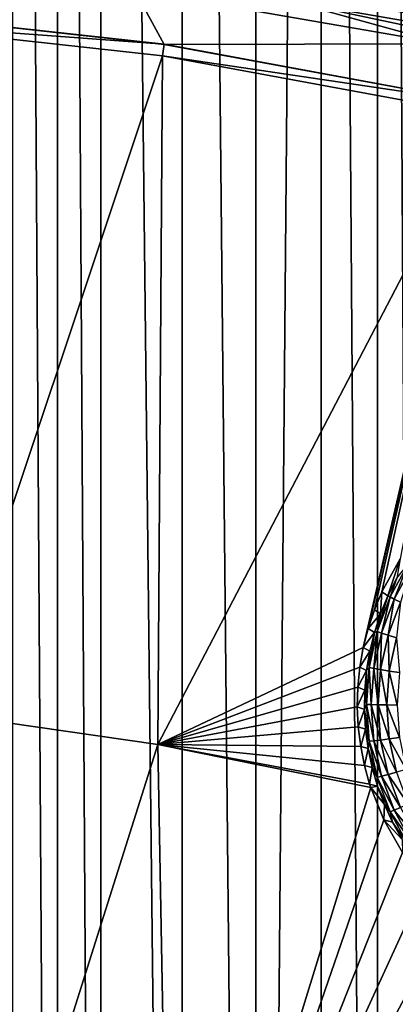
# Model space of a CAD drawing. Header units: metres. Extents: x -24 to 72, y -247 to 22.
# Tile 218 of 256: x 2.21 to 3.83, y -207.86 to -203.63. Entities that reach past the tile are written whole.
import ezdxf

# ---------------------------------------------------------------- set-up
doc = ezdxf.new("R2010")
doc.units = ezdxf.units.M
doc.layers.add('solid_509589_MEDIA_SW0001', color=7, linetype='CONTINUOUS')

msp = doc.modelspace()

# ---------------------------------------------------------------- linework, layer by layer
at = {"layer": 'solid_509589_MEDIA_SW0001'}
for points in [[(3.952743, -186.058289, 309.103638), (3.751201, -186.450653, 309.111328), (3.952552, -220.549408, 309.705658)], [(3.751201, -186.450653, 309.111328), (3.508497, -186.821426, 309.118744), (3.751068, -220.157074, 309.699646)], [(3.751201, -186.450653, 309.111328), (3.751068, -220.157074, 309.699646), (3.952552, -220.549408, 309.705658)], [(3.508497, -186.821426, 309.118744), (3.227167, -219.441757, 309.689148), (3.508469, -219.786453, 309.694153)], [(3.508497, -186.821426, 309.118744), (3.227167, -187.166046, 309.125793), (3.227167, -219.441757, 309.689148)], [(3.508497, -186.821426, 309.118744), (3.508469, -219.786453, 309.694153), (3.751068, -220.157074, 309.699646)], [(3.227167, -187.166046, 309.125793), (2.909682, -187.481018, 309.132355), (3.227167, -219.441757, 309.689148)], [(2.909682, -187.481018, 309.132355), (2.559543, -187.762283, 309.138306), (2.909562, -219.126663, 309.684723)], [(2.909682, -187.481018, 309.132355), (2.909562, -219.126663, 309.684723), (3.227167, -219.441757, 309.689148)], [(2.559543, -187.762283, 309.138306), (2.373114, -187.889389, 309.141022), (2.559268, -218.845184, 309.680878)], [(2.559543, -187.762283, 309.138306), (2.559268, -218.845184, 309.680878), (2.909562, -219.126663, 309.684723)], [(2.373114, -187.889389, 309.141022), (2.179888, -188.006851, 309.143585), (2.372946, -218.71814, 309.679138)], [(2.373114, -187.889389, 309.141022), (2.372946, -218.71814, 309.679138), (2.559268, -218.845184, 309.680878)], [(2.179888, -188.006851, 309.143585), (2.179785, -218.600708, 309.677582), (2.372946, -218.71814, 309.679138)], [(4.777481, -203.786804, 268.13678), (3.375006, -203.545563, 268.117432), (3.384134, -203.492767, 268.131653)], [(4.777481, -203.786804, 268.13678), (3.384134, -203.492767, 268.131653), (4.037145, -203.566498, 268.157532)], [(2.831941, -203.731796, 268.116302), (1.419788, -203.576447, 268.113586), (2.704305, -203.496689, 268.111542)], [(3.375006, -203.545563, 268.117432), (4.041104, -203.729523, 268.115601), (2.704305, -203.496689, 268.111542)], [(2.831941, -203.731796, 268.116302), (2.704305, -203.496689, 268.111542), (4.041104, -203.729523, 268.115601)], [(1.416298, -203.626328, 268.11377), (1.419788, -203.575989, 268.139679), (2.831941, -203.731339, 268.142395)], [(1.419788, -203.575989, 268.139679), (1.419788, -203.576447, 268.113586), (2.831941, -203.731796, 268.116302)], [(2.831941, -203.731339, 268.142395), (1.419788, -203.575989, 268.139679), (2.831941, -203.731796, 268.116302)], [(3.375006, -203.545563, 268.117432), (4.764596, -203.838821, 268.122559), (4.041104, -203.729523, 268.115601)], [(4.777481, -203.786804, 268.13678), (4.764596, -203.838821, 268.122559), (3.375006, -203.545563, 268.117432)], [(1.416298, -203.626328, 268.11377), (2.831941, -203.731339, 268.142395), (2.824818, -203.781296, 268.116486)], [(1.416298, -203.626328, 268.11377), (2.824818, -203.781296, 268.116486), (1.880037, -206.611633, 268.254089)], [(2.824818, -203.781296, 268.116486), (2.831941, -203.731339, 268.142395), (4.228994, -203.989349, 268.146912)], [(4.228995, -203.989807, 268.120819), (2.831941, -203.731796, 268.116302), (4.041104, -203.729523, 268.115601)], [(2.831941, -203.731339, 268.142395), (2.831941, -203.731796, 268.116302), (4.228995, -203.989807, 268.120819)], [(4.228994, -203.989349, 268.146912), (2.831941, -203.731339, 268.142395), (4.228995, -203.989807, 268.120819)], [(2.824818, -203.781296, 268.116486), (2.805785, -206.74472, 268.256409), (1.880037, -206.611633, 268.254089)], [(2.824818, -203.781296, 268.116486), (4.21827, -204.038651, 268.120972), (2.805785, -206.74472, 268.256409)], [(2.824818, -203.781296, 268.116486), (4.228994, -203.989349, 268.146912), (4.21827, -204.038651, 268.120972)], [(3.68957, -206.328354, 268.220306), (2.805785, -206.74472, 268.256409), (4.21827, -204.038651, 268.120972)], [(3.710636, -206.245407, 268.215057), (3.68957, -206.328354, 268.220306), (4.21827, -204.038651, 268.120972)], [(3.737548, -206.164902, 268.210052), (3.710636, -206.245407, 268.215057), (4.21827, -204.038651, 268.120972)], [(3.769918, -206.087448, 268.205292), (3.737548, -206.164902, 268.210052), (4.21827, -204.038651, 268.120972)], [(3.847786, -205.945709, 268.196686), (3.769918, -206.087448, 268.205292), (4.21827, -204.038651, 268.120972)], [(3.795758, -206.104904, 267.880829), (3.769918, -206.087448, 268.205292), (3.847786, -205.945709, 268.196686)], [(3.833509, -206.029831, 267.879547), (3.795758, -206.104904, 267.880829), (3.847786, -205.945709, 268.196686)], [(3.880979, -205.97052, 267.823822), (3.804804, -206.110001, 267.826263), (3.833509, -206.029831, 267.879547)], [(3.822885, -206.119156, 267.774475), (3.804804, -206.110001, 267.826263), (3.880979, -205.97052, 267.823822)], [(3.8977, -205.982162, 267.772095), (3.822885, -206.119156, 267.774475), (3.880979, -205.97052, 267.823822)], [(3.849373, -206.13208, 267.727325), (3.822885, -206.119156, 267.774475), (3.8977, -205.982162, 267.772095)], [(3.804804, -206.110001, 267.826263), (3.795758, -206.104904, 267.880829), (3.833509, -206.029831, 267.879547)], [(3.763725, -206.182602, 267.882202), (3.737548, -206.164902, 268.210052), (3.769918, -206.087448, 268.205292)], [(3.749259, -206.258896, 267.828857), (3.795758, -206.104904, 267.880829), (3.804804, -206.110001, 267.826263)], [(3.749259, -206.258896, 267.828857), (3.763725, -206.182602, 267.882202), (3.795758, -206.104904, 267.880829)], [(3.76833, -206.265396, 267.777039), (3.749259, -206.258896, 267.828857), (3.804804, -206.110001, 267.826263)], [(3.763725, -206.182602, 267.882202), (3.769918, -206.087448, 268.205292), (3.795758, -206.104904, 267.880829)], [(3.76833, -206.265396, 267.777039), (3.804804, -206.110001, 267.826263), (3.822885, -206.119156, 267.774475)], [(3.79627, -206.274429, 267.729828), (3.76833, -206.265396, 267.777039), (3.822885, -206.119156, 267.774475)], [(3.79627, -206.274429, 267.729828), (3.822885, -206.119156, 267.774475), (3.849373, -206.13208, 267.727325)], [(3.83212, -206.285675, 267.688812), (3.79627, -206.274429, 267.729828), (3.849373, -206.13208, 267.727325)], [(3.763725, -206.182602, 267.882202), (3.710636, -206.245407, 268.215057), (3.737548, -206.164902, 268.210052)], [(3.737588, -206.262482, 267.883606), (3.710636, -206.245407, 268.215057), (3.763725, -206.182602, 267.882202)], [(3.749259, -206.258896, 267.828857), (3.737588, -206.262482, 267.883606), (3.763725, -206.182602, 267.882202)], [(3.737588, -206.262482, 267.883606), (3.68957, -206.328354, 268.220306), (3.710636, -206.245407, 268.215057)], [(3.717494, -206.344086, 267.88501), (3.68957, -206.328354, 268.220306), (3.737588, -206.262482, 267.883606)], [(3.749259, -206.258896, 267.828857), (3.715472, -206.414185, 267.831573), (3.737588, -206.262482, 267.883606)], [(3.735146, -206.417923, 267.779694), (3.715472, -206.414185, 267.831573), (3.749259, -206.258896, 267.828857)], [(3.715472, -206.414185, 267.831573), (3.717494, -206.344086, 267.88501), (3.737588, -206.262482, 267.883606)], [(3.76833, -206.265396, 267.777039), (3.735146, -206.417923, 267.779694), (3.749259, -206.258896, 267.828857)], [(3.76397, -206.422897, 267.732422), (3.735146, -206.417923, 267.779694), (3.76833, -206.265396, 267.777039)], [(3.79627, -206.274429, 267.729828), (3.76397, -206.422897, 267.732422), (3.76833, -206.265396, 267.777039)], [(3.800953, -206.428925, 267.691315), (3.76397, -206.422897, 267.732422), (3.79627, -206.274429, 267.729828)], [(3.83212, -206.285675, 267.688812), (3.800953, -206.428925, 267.691315), (3.79627, -206.274429, 267.729828)], [(3.844824, -206.435822, 267.657867), (3.800953, -206.428925, 267.691315), (3.83212, -206.285675, 267.688812)], [(3.68957, -206.328354, 268.220306), (3.674705, -206.412704, 268.225677), (2.805785, -206.74472, 268.256409)], [(3.717494, -206.344086, 267.88501), (3.674705, -206.412704, 268.225677), (3.68957, -206.328354, 268.220306)], [(3.703556, -206.426956, 267.886475), (3.674705, -206.412704, 268.225677), (3.717494, -206.344086, 267.88501)], [(3.715472, -206.414185, 267.831573), (3.703556, -206.426956, 267.886475), (3.717494, -206.344086, 267.88501)], [(3.674705, -206.412704, 268.225677), (3.666142, -206.497894, 268.231171), (2.805785, -206.74472, 268.256409)], [(3.703556, -206.426956, 267.886475), (3.666142, -206.497894, 268.231171), (3.674705, -206.412704, 268.225677)], [(3.715472, -206.414185, 267.831573), (3.704133, -206.572708, 267.834351), (3.703556, -206.426956, 267.886475)], [(3.72401, -206.573608, 267.78241), (3.704133, -206.572708, 267.834351), (3.715472, -206.414185, 267.831573)], [(3.735146, -206.417923, 267.779694), (3.72401, -206.573608, 267.78241), (3.715472, -206.414185, 267.831573)], [(3.695851, -206.510651, 267.887939), (3.666142, -206.497894, 268.231171), (3.703556, -206.426956, 267.886475)], [(3.704133, -206.572708, 267.834351), (3.695851, -206.510651, 267.887939), (3.703556, -206.426956, 267.886475)], [(3.753129, -206.574432, 267.735046), (3.72401, -206.573608, 267.78241), (3.735146, -206.417923, 267.779694)], [(3.76397, -206.422897, 267.732422), (3.753129, -206.574432, 267.735046), (3.735146, -206.417923, 267.779694)], [(3.790493, -206.57515, 267.693878), (3.753129, -206.574432, 267.735046), (3.76397, -206.422897, 267.732422)], [(3.800953, -206.428925, 267.691315), (3.790493, -206.57515, 267.693878), (3.76397, -206.422897, 267.732422)], [(3.834816, -206.575745, 267.660309), (3.790493, -206.57515, 267.693878), (3.800953, -206.428925, 267.691315)], [(3.844824, -206.435822, 267.657867), (3.834816, -206.575745, 267.660309), (3.800953, -206.428925, 267.691315)], [(3.666142, -206.497894, 268.231171), (3.663924, -206.58342, 268.236725), (2.805785, -206.74472, 268.256409)], [(3.695851, -206.510651, 267.887939), (3.663924, -206.58342, 268.236725), (3.666142, -206.497894, 268.231171)], [(3.694422, -206.594666, 267.889404), (3.663924, -206.58342, 268.236725), (3.695851, -206.510651, 267.887939)], [(3.704133, -206.572708, 267.834351), (3.694422, -206.594666, 267.889404), (3.695851, -206.510651, 267.887939)], [(3.663924, -206.58342, 268.236725), (3.668053, -206.668839, 268.24234), (2.805785, -206.74472, 268.256409)], [(3.694422, -206.594666, 267.889404), (3.668053, -206.668839, 268.24234), (3.663924, -206.58342, 268.236725)], [(3.704133, -206.572708, 267.834351), (3.715472, -206.731216, 267.837097), (3.694422, -206.594666, 267.889404)], [(3.735146, -206.729294, 267.785126), (3.715472, -206.731216, 267.837097), (3.704133, -206.572708, 267.834351)], [(3.72401, -206.573608, 267.78241), (3.735146, -206.729294, 267.785126), (3.704133, -206.572708, 267.834351)], [(3.76397, -206.725983, 267.737701), (3.735146, -206.729294, 267.785126), (3.72401, -206.573608, 267.78241)], [(3.753129, -206.574432, 267.735046), (3.76397, -206.725983, 267.737701), (3.72401, -206.573608, 267.78241)], [(3.800953, -206.72139, 267.696411), (3.76397, -206.725983, 267.737701), (3.753129, -206.574432, 267.735046)], [(3.790493, -206.57515, 267.693878), (3.800953, -206.72139, 267.696411), (3.753129, -206.574432, 267.735046)], [(3.844824, -206.715668, 267.66275), (3.800953, -206.72139, 267.696411), (3.790493, -206.57515, 267.693878)], [(3.834816, -206.575745, 267.660309), (3.844824, -206.715668, 267.66275), (3.790493, -206.57515, 267.693878)], [(1.880037, -206.611633, 268.254089), (2.805785, -206.74472, 268.256409), (1.914289, -209.561981, 268.537262)], [(3.699278, -206.678574, 267.890869), (3.668053, -206.668839, 268.24234), (3.694422, -206.594666, 267.889404)], [(3.715472, -206.731216, 267.837097), (3.699278, -206.678574, 267.890869), (3.694422, -206.594666, 267.889404)], [(3.668053, -206.668839, 268.24234), (3.67842, -206.753204, 268.247894), (2.805785, -206.74472, 268.256409)], [(3.699278, -206.678574, 267.890869), (3.67842, -206.753204, 268.247894), (3.668053, -206.668839, 268.24234)], [(3.71039, -206.761871, 267.892303), (3.67842, -206.753204, 268.247894), (3.699278, -206.678574, 267.890869)], [(3.715472, -206.731216, 267.837097), (3.71039, -206.761871, 267.892303), (3.699278, -206.678574, 267.890869)], [(2.805785, -206.74472, 268.256409), (2.8594, -209.731293, 268.540222), (1.914289, -209.561981, 268.537262)], [(2.805785, -206.74472, 268.256409), (3.721534, -206.930573, 268.259705), (2.8594, -209.731293, 268.540222)], [(3.716928, -206.91626, 268.258759), (3.721534, -206.930573, 268.259705), (2.805785, -206.74472, 268.256409)], [(3.694813, -206.835876, 268.253387), (3.716928, -206.91626, 268.258759), (2.805785, -206.74472, 268.256409)], [(3.67842, -206.753204, 268.247894), (3.694813, -206.835876, 268.253387), (2.805785, -206.74472, 268.256409)], [(3.71039, -206.761871, 267.892303), (3.694813, -206.835876, 268.253387), (3.67842, -206.753204, 268.247894)], [(3.715472, -206.731216, 267.837097), (3.749259, -206.886505, 267.839813), (3.71039, -206.761871, 267.892303)], [(3.735146, -206.729294, 267.785126), (3.76833, -206.881821, 267.787811), (3.715472, -206.731216, 267.837097)], [(3.76833, -206.881821, 267.787811), (3.749259, -206.886505, 267.839813), (3.715472, -206.731216, 267.837097)], [(3.76397, -206.725983, 267.737701), (3.79627, -206.874435, 267.740295), (3.735146, -206.729294, 267.785126)], [(3.79627, -206.874435, 267.740295), (3.76833, -206.881821, 267.787811), (3.735146, -206.729294, 267.785126)], [(3.800953, -206.72139, 267.696411), (3.83212, -206.864639, 267.698914), (3.76397, -206.725983, 267.737701)], [(3.83212, -206.864639, 267.698914), (3.79627, -206.874435, 267.740295), (3.76397, -206.725983, 267.737701)], [(3.844824, -206.715668, 267.66275), (3.874647, -206.852737, 267.665131), (3.800953, -206.72139, 267.696411)], [(3.874647, -206.852737, 267.665131), (3.83212, -206.864639, 267.698914), (3.800953, -206.72139, 267.696411)], [(3.727698, -206.844116, 267.893738), (3.694813, -206.835876, 268.253387), (3.71039, -206.761871, 267.892303)], [(3.749259, -206.886505, 267.839813), (3.727698, -206.844116, 267.893738), (3.71039, -206.761871, 267.892303)], [(3.727698, -206.844116, 267.893738), (3.716928, -206.91626, 268.258759), (3.694813, -206.835876, 268.253387)], [(3.751104, -206.924835, 267.895142), (3.716928, -206.91626, 268.258759), (3.727698, -206.844116, 267.893738)], [(3.749259, -206.886505, 267.839813), (3.751104, -206.924835, 267.895142), (3.727698, -206.844116, 267.893738)], [(3.76833, -206.881821, 267.787811), (3.822885, -207.028061, 267.790344), (3.749259, -206.886505, 267.839813)], [(3.79627, -206.874435, 267.740295), (3.849373, -207.0168, 267.742767), (3.76833, -206.881821, 267.787811)], [(3.849373, -207.0168, 267.742767), (3.822885, -207.028061, 267.790344), (3.76833, -206.881821, 267.787811)], [(3.83212, -206.864639, 267.698914), (3.88336, -207.001999, 267.701324), (3.79627, -206.874435, 267.740295)], [(3.88336, -207.001999, 267.701324), (3.849373, -207.0168, 267.742767), (3.79627, -206.874435, 267.740295)], [(3.751104, -206.924835, 267.895142), (3.721534, -206.930573, 268.259705), (3.716928, -206.91626, 268.258759)], [(3.780477, -207.003571, 267.896515), (3.721534, -206.930573, 268.259705), (3.751104, -206.924835, 267.895142)], [(3.749259, -206.886505, 267.839813), (3.804804, -207.035416, 267.842407), (3.751104, -206.924835, 267.895142)], [(3.822885, -207.028061, 267.790344), (3.804804, -207.035416, 267.842407), (3.749259, -206.886505, 267.839813)], [(3.804804, -207.035416, 267.842407), (3.780477, -207.003571, 267.896515), (3.751104, -206.924835, 267.895142)], [(3.721534, -206.930573, 268.259705), (3.777365, -207.06929, 268.268921), (2.8594, -209.731293, 268.540222)], [(3.780477, -207.003571, 267.896515), (3.777365, -207.06929, 268.268921), (3.721534, -206.930573, 268.259705)], [(3.815654, -207.079895, 267.897858), (3.777365, -207.06929, 268.268921), (3.780477, -207.003571, 267.896515)], [(3.804804, -207.035416, 267.842407), (3.815654, -207.079895, 267.897858), (3.780477, -207.003571, 267.896515)], [(3.822885, -207.028061, 267.790344), (3.8977, -207.165054, 267.792755), (3.804804, -207.035416, 267.842407)], [(3.804804, -207.035416, 267.842407), (3.880979, -207.174896, 267.844849), (3.815654, -207.079895, 267.897858)], [(3.8977, -207.165054, 267.792755), (3.880979, -207.174896, 267.844849), (3.804804, -207.035416, 267.842407)], [(3.849373, -207.0168, 267.742767), (3.922197, -207.150146, 267.745087), (3.822885, -207.028061, 267.790344)], [(3.922197, -207.150146, 267.745087), (3.8977, -207.165054, 267.792755), (3.822885, -207.028061, 267.790344)], [(3.777365, -207.06929, 268.268921), (3.857893, -207.210526, 268.278229), (2.8594, -209.731293, 268.540222)], [(3.856436, -207.153381, 267.899139), (3.857893, -207.210526, 268.278229), (3.777365, -207.06929, 268.268921)], [(3.856436, -207.153381, 267.899139), (3.777365, -207.06929, 268.268921), (3.815654, -207.079895, 267.897858)], [(3.880979, -207.174896, 267.844849), (3.856436, -207.153381, 267.899139), (3.815654, -207.079895, 267.897858)], [(3.857893, -207.210526, 268.278229), (3.956801, -207.338242, 268.286407), (2.8594, -209.731293, 268.540222)], [(3.956801, -207.338242, 268.286407), (4.07233, -207.450653, 268.293274), (2.8594, -209.731293, 268.540222)], [(4.07233, -207.450653, 268.293274), (4.20249, -207.545883, 268.298553), (2.8594, -209.731293, 268.540222)], [(5.542768, -207.465744, 268.269073), (4.701818, -210.268326, 268.549591), (3.790136, -209.967133, 268.544342)], [(5.430381, -207.546158, 268.276764), (5.542768, -207.465744, 268.269073), (3.790136, -209.967133, 268.544342)], [(4.20249, -207.545883, 268.298553), (4.344953, -207.622147, 268.302124), (2.8594, -209.731293, 268.540222)], [(5.286817, -207.622818, 268.285004), (5.430381, -207.546158, 268.276764), (3.790136, -209.967133, 268.544342)], [(4.344953, -207.622147, 268.302124), (3.790136, -209.967133, 268.544342), (2.8594, -209.731293, 268.540222)], [(4.344953, -207.622147, 268.302124), (4.496905, -207.677811, 268.303802), (3.790136, -209.967133, 268.544342)], [(5.134974, -207.678207, 268.291992), (5.286817, -207.622818, 268.285004), (3.790136, -209.967133, 268.544342)], [(4.496905, -207.677811, 268.303802), (4.655132, -207.711639, 268.303558), (3.790136, -209.967133, 268.544342)], [(4.977263, -207.711761, 268.297516), (5.134974, -207.678207, 268.291992), (3.790136, -209.967133, 268.544342)], [(4.655132, -207.711639, 268.303558), (4.816321, -207.723007, 268.301453), (3.790136, -209.967133, 268.544342)], [(4.816321, -207.723007, 268.301453), (4.977263, -207.711761, 268.297516), (3.790136, -209.967133, 268.544342)]]:
    msp.add_3dface(points, dxfattribs=at)

doc.saveas('drawing.dxf')
